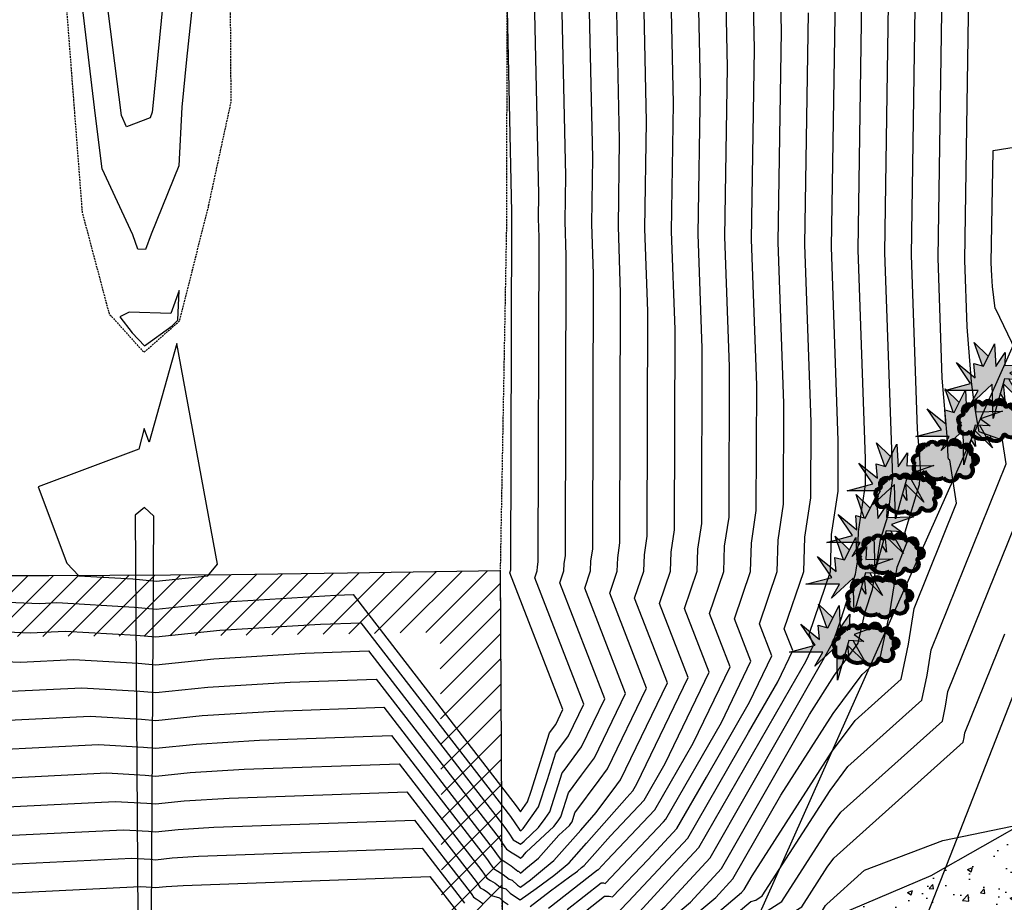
# Model space of a CAD drawing. Header units: feet. Extents: x 351431 to 355879, y 310968 to 329728.
# Tile 138 of 254: x 353400 to 353538, y 321731 to 321854. Entities that reach past the tile are written whole.
import ezdxf

# ---------------------------------------------------------------- set-up
doc = ezdxf.new("R2010")
doc.units = ezdxf.units.FT
doc.header["$MEASUREMENT"] = 0
doc.linetypes.add('D25', pattern=[0.375, 0.25, -0.125])
for name, color, linetype in [('EHID', 86, 'Continuous'), ('EHYSC', 161, 'Continuous'), ('ELID', 174, 'Continuous'), ('ELIG', 41, 'Continuous'), ('ELTCH-EG1', 253, 'Continuous'), ('ELTCN-EG1', 251, 'Continuous'), ('ELYCB-BACK', 5, 'Continuous'), ('ELYCB-FL', 2, 'Continuous'), ('ELYSP', 1, 'D25'), ('ELYSW-BACK', 2, 'Continuous'), ('ESIO', 4, 'Continuous'), ('ESMask', 155, 'Continuous'), ('ETUD', 4, 'Continuous')]:
    doc.layers.add(name, color=color, linetype=linetype)

# ---------------------------------------------------------------- blocks, each defined once
blk = doc.blocks.new('ESICTREE')
blk.add_lwpolyline([(-0.0228, 0.0326), (0.0086, 0.0955), (0.012, 0.0318), (0.0384, 0.0707), (0.0368, 0.0342), (0.1121, 0.0359), (0.0509, 0.0144), (0.0782, -0.0055), (0.036, -0.003), (0.0045, -0.1139), (0.002, -0.0179), (-0.0592, -0.0742), (-0.0369, -0.0353), (-0.1304, -0.0353), (-0.0584, -0.0162), (-0.0982, 0.0425), (-0.046, 0.0003), (-0.0493, 0.04)], close=True)
for points in [[(-0.0255, 0.0334), (-0.0485, 0.0988), (-0.0089, 0.0605)], [(0.0483, -0.0037), (0.084, -0.0667), (0.0324, -0.0157), (0.0368, -0.0626), (0.0245, -0.0432)]]:
    blk.add_lwpolyline(points)
at = {"layer": 'ESMask'}
for points in [[(-0.0255, 0.0334), (-0.0485, 0.0988), (-0.0228, 0.0326), (-0.0089, 0.0605)], [(-0.0228, 0.0326), (0.0086, 0.0955), (-0.0369, -0.0353), (0.002, -0.0179)], [(0.002, -0.0179), (0.0086, 0.0955), (0.036, -0.003), (0.012, 0.0318)], [(0.012, 0.0318), (0.0384, 0.0707), (0.036, -0.003), (0.0368, 0.0342)], [(-0.0369, -0.0353), (-0.0584, -0.0162), (-0.046, 0.0003), (-0.0982, 0.0425)], [(-0.046, 0.0003), (-0.0369, -0.0353), (-0.0493, 0.04), (-0.0228, 0.0326)], [(0.0368, 0.0342), (0.1121, 0.0359), (0.036, -0.003), (0.0509, 0.0144)], [(0.036, -0.003), (0.0509, 0.0144), (0.0782, -0.0055)], [(-0.0369, -0.0353), (-0.1304, -0.0353), (-0.0584, -0.0162)], [(-0.0369, -0.0353), (0.002, -0.0179), (-0.0592, -0.0742)], [(0.002, -0.0179), (0.036, -0.003), (0.0045, -0.1139)], [(0.0245, -0.0432), (0.0368, -0.0626), (0.0324, -0.0157)], [(0.0324, -0.0157), (0.036, -0.003), (0.084, -0.0667), (0.0483, -0.0037)]]:
    blk.add_solid(points, dxfattribs=at)
blk = doc.blocks.new('ESIDTREE')
blk.add_lwpolyline([(-0.0825, 0.0208, -0.658219), (-0.0543, 0.049, -0.594626), (-0.0245, 0.0498, -0.704437), (0.0052, 0.0498, -0.885068), (0.0416, 0.0438, -0.916303), (0.0721, 0.0223, -1.027393), (0.0751, -0.0141, -0.880235), (0.0364, -0.0431, -0.569977), (-0.0089, -0.052, -0.370407), (-0.061, -0.0364, -0.824221), (-0.0922, -0.0097, -0.566054), (-0.0825, 0.0208, -0.480508)], format="xyb")
at = {"layer": 'ESMask', "const_width": 0.01}
blk.add_lwpolyline([(-0.0779, 0.0227, -0.792768), (-0.0511, 0.0413, -0.768721), (-0.0289, 0.0473, 0.639322), (-0.0198, 0.0481, -0.704437), (0.0005, 0.0481, 0.72706), (0.01, 0.0484, -0.885068), (0.0366, 0.044, 0.713475), (0.0454, 0.0406, -0.916303), (0.0678, 0.0248, 0.615666), (0.0727, 0.0173, -1.027393), (0.0748, -0.0091, 0.556873), (0.0707, -0.0166, -0.880235), (0.04, -0.0396, 0.556256), (0.0317, -0.0414, -0.62875), (-0.0075, -0.0457, -0.457201), (-0.0599, -0.0275, -1.148825), (-0.0854, -0.0089, -0.666281), (-0.0814, 0.0159, 0.45741)], format="xyb", close=True, dxfattribs=at)
at = {"layer": 'ESMask'}
for points in [[(0.0105, 0.0432), (0.0168, 0.0574), (0.0348, 0.0399), (0.0336, 0.0548)], [(-0.0825, 0.0208), (-0.0543, 0.049), (0.0721, 0.0223), (0.0416, 0.0438)], [(-0.079, 0.0326), (-0.0729, 0.0238), (-0.0638, 0.0466), (-0.0573, 0.0372)], [(-0.0187, 0.044), (-0.0158, 0.0532), (-0.0004, 0.0423), (-0.0009, 0.052)], [(0.0445, 0.0383), (0.0562, 0.0462), (0.0628, 0.0226), (0.0702, 0.0328)], [(-0.0825, 0.0208), (-0.0922, -0.0097), (0.0721, 0.0223), (0.0751, -0.0141)], [(0.0704, -0.0072), (0.085, -0.004), (0.0691, 0.0173), (0.0823, 0.0154)], [(-0.087, -0.0082), (-0.0836, -0.0336), (0.0749, -0.0108), (0.0649, -0.0431)], [(-0.0495, -0.0328), (-0.05, -0.0434), (0.0292, -0.0385), (0.018, -0.0545)]]:
    blk.add_solid(points, dxfattribs=at)

msp = doc.modelspace()

# ---------------------------------------------------------------- hatches: boundary and pattern name
at = {"layer": 'EHID'}
h = msp.add_hatch(dxfattribs=at)
h.set_pattern_fill('ANSI31', color=256, scale=20, style=0)
h.set_pattern_definition([(45, (-214.0713, 26.4758), (-1.767766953, 1.767766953), [])])
h.paths.add_polyline_path([(353467.54, 321776.88), (353446.13, 321776.56), (353429.92, 321776.32), (353404.35, 321776.19), (353388.67, 321776.15), (353367.07, 321776.1), (353366.4, 321776.07), (353366.16, 321749.44), (353367.22, 321676.06), (353367.41, 321626.24), (353366.56, 321596.82), (353366.75, 321576.47), (353367.33, 321576.47), (353389.64, 321575.4), (353415.73, 321575.97), (353430.91, 321576.01), (353446.37, 321576.18), (353468.6, 321576.43), (353470.11, 321576.43), (353469.94, 321597.43), (353468.27, 321676.52), (353467.81, 321726.47)])
h.paths.add_polyline_path([(353430, 321767.83), (353446.25, 321768.07), (353459.09, 321768.26), (353459.32, 321726.41), (353459.78, 321676.4), (353461.45, 321597.31), (353461.55, 321584.85), (353446.27, 321584.67), (353430.85, 321584.5), (353415.63, 321584.46), (353389.75, 321583.9), (353375.17, 321584.6), (353375.06, 321596.74), (353375.9, 321626.13), (353375.71, 321676.14), (353374.65, 321749.46), (353374.82, 321767.62), (353388.69, 321767.66), (353404.39, 321767.7)], flags=16)
at = {"layer": 'EHYSC'}
h = msp.add_hatch(dxfattribs=at)
h.set_pattern_fill('AR-CONC', color=256, style=0)
h.set_pattern_definition([(50, (353481.464, 321714.261), (7.1726, -0.62752), [0.75, -8.25]), (355, (353481.464, 321714.261), (-1.3875, 7.52192), [0.6, -6.6]), (100.4514, (353482.062, 321714.209), (5.7851, 6.8944), [0.6374, -7.01142]), (46.184, (353481.464, 321716.261), (10.6724, -1.6552), [1.125, -12.375]), (96.6356, (353482.353, 321716.123), (9.3466, 9.7412), [0.9561, -10.5171]), (351.184, (353481.464, 321716.261), (9.3466, 9.7412), [0.9, -9.9]), (21, (353482.464, 321715.761), (5.96907, -4.0262), [0.75, -8.25]), (326, (353482.464, 321715.761), (2.43315, 7.2515), [0.6, -6.6]), (71.4514, (353482.9614, 321715.4255), (8.40223, 3.2253), [0.6374, -7.01142]), (37.5, (353481.464, 321714.261), (0.1216, 3.32894), [0, -6.52, 0, -6.7, 0, -6.625]), (7.5, (353481.464, 321714.261), (2.630695, 3.94412), [0, -3.82, 0, -6.37, 0, -2.525]), (327.5, (353479.234, 321714.261), (5.338224, -0.22555), [0, -2.5, 0, -7.8, 0, -10.35]), (317.5, (353478.234, 321714.261), (5.83186, 1.00105), [0, -3.25, 0, -5.18, 0, -7.35])])
h.paths.add_polyline_path([(353622.71, 321764.58), (353620.5, 321770.08), (353619.37, 321772.81), (353617.02, 321778.7), (353579.17, 321762.63), (353556.62, 321750.62), (353527.73, 321734.2), (353503.14, 321723.75), (353481.46, 321715.33), (353506, 321714.26, 0.0557), (353555.37, 321738.16), (353555.52, 321738.28), (353556.9, 321739.17), (353559.24, 321740.6), (353560.51, 321741.32), (353561.69, 321741.92), (353565.84, 321743.79), (353568.42, 321744.9), (353573.52, 321747), (353579.07, 321749.2), (353578.43, 321751.28)])

# ---------------------------------------------------------------- linework, layer by layer
at = {"layer": 'ELID'}
msp.add_lwpolyline([(353366.75, 321576.47), (353367.33, 321576.47), (353389.64, 321575.4), (353415.73, 321575.97), (353430.91, 321576.01), (353446.37, 321576.18), (353468.6, 321576.43), (353470.11, 321576.43), (353469.94, 321597.43), (353468.27, 321676.52), (353467.81, 321726.47), (353467.54, 321776.88), (353446.13, 321776.56), (353429.92, 321776.32), (353404.35, 321776.19), (353388.67, 321776.15), (353367.07, 321776.1), (353366.4, 321776.07), (353366.16, 321749.44), (353367.22, 321676.06), (353367.41, 321626.24), (353366.56, 321596.82), (353366.75, 321576.47)], dxfattribs=at)
at = {"layer": 'ELIG', "flags": 128}
msp.add_lwpolyline([(353417.76, 321785.71), (353416.44, 321784.66), (353416.81, 321728.37), (353418.71, 321728.45), (353419.03, 321784.54)], close=True, dxfattribs=at)
at = {"layer": 'ELTCH-EG1', "flags": 128}
for points, elevation in [([(353388.55, 321768.75), (353401.75, 321768.2), (353406.63, 321768.45), (353416.59, 321767.89), (353419.34, 321767.62), (353428.29, 321768.56), (353442.37, 321769.41), (353448.01, 321769.62), (353468.95, 321742.49), (353469.55, 321741.61), (353470.24, 321740.6), (353470.37, 321740.52), (353470.7, 321740.82), (353471.97, 321742.59), (353472.87, 321743.85), (353474.1, 321747.69), (353475.29, 321751.43), (353477.07, 321753.81), (353479.19, 321758.21), (353472.35, 321775.89), (353472.68, 321776.86), (353472.7, 321777.44), (353472.8, 321778.11), (353472.93, 321823.53), (353472.84, 321826.15), (353472.89, 321829.57), (353471.87, 321876.15)], 150), ([(353395.07, 321747.73), (353412.47, 321748.6), (353417.83, 321748.3), (353419.31, 321748.15), (353424.12, 321748.66), (353431.69, 321749.12), (353453.37, 321749.89), (353464.91, 321734.93), (353465.25, 321734.45), (353465.62, 321733.89), (353466.15, 321733.57), (353466.79, 321733.18), (353467.5, 321732.61), (353468.29, 321732.38), (353468.91, 321731.77), (353469.76, 321731.2), (353470.31, 321730.84), (353472.54, 321732.46), (353475.01, 321734.25), (353476.29, 321735.32), (353477.12, 321736.01), (353479.58, 321738.77), (353485.2, 321745.19), (353486.07, 321746.12), (353486.62, 321747.08), (353493.8, 321761.96), (353489.79, 321772.32), (353491.32, 321776.82), (353491.41, 321779.5), (353491.88, 321782.61), (353491.96, 321810.61), (353491.47, 321824.32), (353491.75, 321842.24), (353491.04, 321874.67)], 145), ([(353495.13, 321726.72), (353501.24, 321731.86), (353501.64, 321732.29), (353502.74, 321734.23), (353513.85, 321751.53), (353517.14, 321755.95), (353523.56, 321761.72), (353524.61, 321766.63), (353525.39, 321771.59), (353531.33, 321786.32), (353530.41, 321792.42), (353530.19, 321792.5), (353530.14, 321792.81), (353530.01, 321795.73), (353529.33, 321803.84), (353528.74, 321820.67), (353529.47, 321867.58)], 135), ([(353420.81, 321861.47), (353418.86, 321841.47), (353418.83, 321841.01), (353418.53, 321840.25), (353415.23, 321839), (353414.51, 321840.56), (353412.36, 321857.44)], 150), ([(353484.22, 321729.35), (353485.42, 321730.62), (353493.75, 321739.48), (353502.24, 321754.27), (353506.31, 321761.36), (353508.41, 321765.72), (353507.23, 321768.75), (353509.97, 321776.78), (353510.12, 321781.56), (353510.95, 321787.1), (353510.98, 321797.69), (353510.11, 321822.5), (353510.61, 321854.91)], 140)]:
    msp.add_lwpolyline(points, dxfattribs=dict(at, elevation=elevation))
at = {"layer": 'ELTCN-EG1', "flags": 128}
for points, elevation in [([(353526.28, 321791.05), (353526.2, 321792.72), (353525.87, 321796.69), (353525.01, 321821.04), (353525.69, 321865.04), (353525.54, 321872.01), (353526.29, 321873.46), (353525.15, 321915.27), (353524.86, 321922.09), (353523.15, 321965.4), (353523.21, 321971.48), (353522.08, 322015.6), (353521.56, 322021.65), (353515.74, 322066.3), (353511.4, 322081.46), (353511.11, 322088.57), (353507.26, 322097.77), (353507.69, 322106.12), (353506, 322146.62), (353505.9, 322154.77), (353499.88, 322202.49), (353499.7, 322206.95), (353495.28, 322254.1)], 136), ([(353388.48, 321764.6), (353400.41, 321764.11), (353407.8, 321764.48), (353416.84, 321763.97), (353419.34, 321763.73), (353427.46, 321764.58), (353440.23, 321765.35), (353449.09, 321765.67), (353468.14, 321740.98), (353468.69, 321740.17), (353469.32, 321739.26), (353470.18, 321738.73), (353470.34, 321738.63), (353470.83, 321739.08), (353472.86, 321740.97), (353473.77, 321742.24), (353474.43, 321743.15), (353476.18, 321748.63), (353476.42, 321748.96), (353478.88, 321752.26), (353482.11, 321758.96), (353475.84, 321775.18), (353476.41, 321776.85), (353476.44, 321777.85), (353476.62, 321779.01), (353476.73, 321820.95), (353476.56, 321825.78), (353476.66, 321832.1), (353475.7, 321875.86)], 149), ([(353399.08, 321760.02), (353408.97, 321760.51), (353417.09, 321760.05), (353419.33, 321759.84), (353426.62, 321760.6), (353438.1, 321761.29), (353450.16, 321761.73), (353467.33, 321739.47), (353467.83, 321738.74), (353468.39, 321737.92), (353469.17, 321737.44), (353470.12, 321736.86), (353470.32, 321736.7), (353470.7, 321737.02), (353471.14, 321737.5), (353473.76, 321739.95), (353475.01, 321741.11), (353475.58, 321741.9), (353475.98, 321742.46), (353477.06, 321745.84), (353478.88, 321748.28), (353480.7, 321750.72), (353485.03, 321759.71), (353479.33, 321774.46), (353480.14, 321776.85), (353480.18, 321778.27), (353480.43, 321779.91), (353480.54, 321818.36), (353480.29, 321825.42), (353480.43, 321834.64), (353479.54, 321875.56)], 148), ([(353426.58, 321876.47), (353423.63, 321848.41), (353422.98, 321841.74), (353422.54, 321833.53), (353418.67, 321823.95), (353417.88, 321821.84), (353416.81, 321821.87), (353416.12, 321823.85), (353411.83, 321833.12), (353410.89, 321840.51), (353406.71, 321875.72)], 151), ([(353396.41, 321751.83), (353411.3, 321752.57), (353417.58, 321752.22), (353419.31, 321752.05), (353424.95, 321752.64), (353433.83, 321753.18), (353452.3, 321753.84), (353465.72, 321736.45), (353466.11, 321735.88), (353466.55, 321735.23), (353467.16, 321734.86), (353467.9, 321734.41), (353468.73, 321733.74), (353469.18, 321733.62), (353469.91, 321732.89), (353470.32, 321732.61), (353471.72, 321733.63), (353473.7, 321735.27), (353474.98, 321736.34), (353478.79, 321740.62), (353480.92, 321743.06), (353483.82, 321746.94), (353484.32, 321747.62), (353490.88, 321761.21), (353486.3, 321773.03), (353487.6, 321776.83), (353487.67, 321779.09), (353488.06, 321781.71), (353488.15, 321813.19), (353487.74, 321824.69), (353487.98, 321839.71), (353487.21, 321874.97)], 146), ([(353397.74, 321755.92), (353410.13, 321756.54), (353417.33, 321756.13), (353419.32, 321755.94), (353425.79, 321756.62), (353435.96, 321757.23), (353451.23, 321757.78), (353466.53, 321737.96), (353466.97, 321737.31), (353467.47, 321736.58), (353468.17, 321736.15), (353469.01, 321735.63), (353469.96, 321734.88), (353470.06, 321734.85), (353470.33, 321734.58), (353471.1, 321735.23), (353472.84, 321736.68), (353475.71, 321739.89), (353476.7, 321740.82), (353477.17, 321741.25), (353477.38, 321741.55), (353477.54, 321741.76), (353477.94, 321743.04), (353481.35, 321747.61), (353482.51, 321749.17), (353487.95, 321760.46), (353482.82, 321773.75), (353483.87, 321776.84), (353483.93, 321778.68), (353484.25, 321780.81), (353484.34, 321815.78), (353484.02, 321825.05), (353484.2, 321837.17), (353483.37, 321875.26)], 147), ([(353471.68, 321729.9), (353474.52, 321732.13), (353477.19, 321734.07), (353478.3, 321734.88), (353478.88, 321735.36), (353479.25, 321735.67), (353480.37, 321736.92), (353482.91, 321739.82), (353487.61, 321744.79), (353490.56, 321749.93), (353496.72, 321762.71), (353493.28, 321771.6), (353495.05, 321776.81), (353495.15, 321779.91), (353495.69, 321783.51), (353495.76, 321808.02), (353495.2, 321823.96), (353495.52, 321844.77), (353494.87, 321874.38)], 144), ([(353474.27, 321729.69), (353481.1, 321735.07), (353481.15, 321735.07), (353481.19, 321735.06), (353482.41, 321736.35), (353489.14, 321743.46), (353494.5, 321752.79), (353499.64, 321763.46), (353496.77, 321770.89), (353498.78, 321776.8), (353498.89, 321780.33), (353499.51, 321784.4), (353499.57, 321805.44), (353498.93, 321823.59), (353499.29, 321847.31), (353498.71, 321874.08)], 143), ([(353476.85, 321729.48), (353481.6, 321733.22), (353481.94, 321733.22), (353482.2, 321733.16), (353490.33, 321741.76), (353490.68, 321742.14), (353498.43, 321755.65), (353502.56, 321764.22), (353500.26, 321770.18), (353502.51, 321776.8), (353502.64, 321780.74), (353503.32, 321785.3), (353503.37, 321802.86), (353502.65, 321823.23), (353503.06, 321849.84), (353502.54, 321873.78)], 142), ([(353479.43, 321729.27), (353482.1, 321731.37), (353482.73, 321731.37), (353483.21, 321731.25), (353488.17, 321736.5), (353492.21, 321740.81), (353496.34, 321748), (353502.37, 321758.5), (353505.49, 321764.97), (353503.75, 321769.46), (353506.24, 321776.79), (353506.38, 321781.15), (353507.14, 321786.2), (353507.18, 321800.27), (353506.38, 321822.86), (353506.84, 321852.38), (353506.37, 321873.49)], 141), ([(353497.39, 321726.29), (353502.56, 321730.64), (353503.23, 321730.81), (353504.16, 321731.39), (353513.64, 321746.15), (353516.14, 321749.52), (353526.45, 321758.79), (353527.21, 321762.28), (353527.76, 321765.8), (353538.28, 321791.86), (353537.78, 321795.15), (353534.47, 321796.3), (353534.26, 321797.64), (353533.82, 321800.07), (353533.44, 321803.29), (353532.8, 321810.99), (353532.47, 321820.31), (353533.24, 321870.11)], 134), ([(353379.12, 321719.59), (353401.01, 321719.38), (353428.96, 321719.49), (353434.47, 321719.44), (353468.88, 321719.3), (353472.1, 321720.46), (353483.16, 321724.84), (353489.92, 321727.29), (353490.6, 321727.58), (353494.11, 321730.53), (353498.45, 321735.25), (353510.74, 321756.78), (353514.26, 321762.27), (353517.59, 321766.74), (353518.55, 321771.15), (353519.55, 321774.25), (353520.24, 321778.24), (353520.71, 321781.27), (353521.76, 321784.68), (353522.31, 321789.23), (353522.4, 321789.8), (353522.4, 321789.93), (353521.29, 321821.4), (353521.92, 321862.51)], 137), ([(353394.22, 321720.56), (353425.99, 321720.69), (353429.67, 321720.66), (353468.87, 321720.5), (353471.03, 321721.28), (353483.68, 321726.3), (353487.92, 321727.83), (353488.34, 321728.01), (353490.54, 321729.86), (353496.86, 321736.73), (353512.67, 321764.44), (353514.04, 321766.83), (353514.18, 321767.07), (353514.25, 321767.22), (353514.21, 321767.32), (353515.14, 321770.04), (353517.19, 321776.4), (353517.29, 321776.98), (353517.47, 321778.13), (353517.6, 321782.38), (353518.58, 321788.9), (353518.59, 321792.52), (353517.56, 321821.77), (353518.15, 321859.98)], 138), ([(353388.62, 321772.89), (353403.08, 321772.3), (353405.46, 321772.42), (353416.34, 321771.81), (353419.35, 321771.52), (353429.13, 321772.54), (353444.51, 321773.47), (353446.94, 321773.56), (353469.75, 321744), (353470.33, 321743.16), (353471.32, 321744.54), (353471.81, 321746.07), (353474.41, 321754.22), (353475.26, 321755.36), (353476.27, 321757.46), (353468.86, 321776.6), (353468.95, 321776.87), (353468.96, 321777.03), (353468.99, 321777.22), (353469.12, 321826.11), (353469.11, 321826.51), (353469.12, 321827.04), (353468.45, 321857.51)], 151), ([(353387.42, 321721.75), (353423.02, 321721.9), (353424.87, 321721.88), (353468.85, 321721.7), (353469.96, 321722.1), (353484.19, 321727.75), (353485.91, 321728.37), (353486.08, 321728.44), (353486.97, 321729.19), (353492.05, 321734.72), (353495.28, 321738.15), (353508.14, 321760.55), (353510.24, 321764.21), (353511.33, 321766.47), (353510.72, 321768.03), (353513.7, 321776.77), (353513.86, 321781.97), (353514.77, 321788), (353514.79, 321795.1), (353513.83, 321822.13), (353514.38, 321857.44)], 139), ([(353544.13, 321798.23), (353536.84, 321813.49), (353536.75, 321813.57), (353536.38, 321816.65), (353536.26, 321818.14), (353536.19, 321819.94), (353536.44, 321835.68), (353556.34, 321838.83)], 133), ([(353421.4, 321812.89), (353415.6, 321813.05), (353414.28, 321812.38), (353416, 321810.17), (353417.74, 321808.35), (353421.61, 321811.16), (353422.39, 321811.92), (353422.6, 321816.09), (353421.4, 321812.89)], 152), ([(353418.41, 321794.87), (353417.7, 321796.76), (353416.93, 321793.87), (353402.86, 321788.61), (353406.87, 321777.95), (353408.54, 321776.15), (353416.1, 321775.73), (353419.36, 321775.41), (353426.62, 321776.17), (353427.97, 321777.79), (353422.24, 321808.68), (353418.41, 321794.87)], 152), ([(353377.87, 321715.12), (353428.18, 321714.63), (353440.84, 321714.68), (353453.67, 321714.55), (353468.94, 321714.49), (353476.39, 321717.16), (353481.1, 321719.03), (353497.96, 321725.14), (353499.65, 321725.86), (353503.32, 321728.94), (353504.82, 321729.33), (353506.91, 321730.63), (353513.43, 321740.78), (353515.15, 321743.1), (353529.35, 321755.86), (353529.8, 321757.92), (353530.12, 321760.01), (353545.22, 321797.39)], 133), ([(353378.81, 321718.47), (353407.8, 321718.19), (353431.93, 321718.29), (353439.27, 321718.22), (353468.9, 321718.1), (353473.17, 321719.63), (353482.65, 321723.39), (353491.93, 321726.75), (353492.87, 321727.15), (353497.68, 321731.2), (353500.04, 321733.77), (353506.74, 321745.51), (353514.05, 321756.9), (353518.13, 321762.37), (353520.66, 321764.64), (353522.02, 321770.98), (353523.02, 321777.38), (353524.39, 321780.78), (353524.16, 321782.32), (353526.17, 321788.93), (353526.28, 321791.05)], 136), ([(353377.55, 321714.01), (353434.97, 321713.44), (353443.81, 321713.48), (353458.47, 321713.33), (353468.95, 321713.29), (353477.46, 321716.34), (353480.58, 321717.58), (353499.96, 321724.6), (353501.91, 321725.43), (353504.08, 321727.25), (353506.41, 321727.85), (353509.67, 321729.87), (353513.22, 321735.41), (353514.16, 321736.67), (353532.25, 321752.93), (353532.39, 321753.57), (353532.49, 321754.22), (353538.07, 321768.04)], 132), ([(353393.73, 321743.64), (353413.64, 321744.63), (353418.07, 321744.38), (353419.3, 321744.26), (353423.28, 321744.68), (353429.56, 321745.06), (353454.44, 321745.95), (353464.11, 321733.42), (353464.39, 321733.01), (353464.7, 321732.55), (353465.14, 321732.28), (353465.68, 321731.95), (353466.27, 321731.48), (353467.4, 321731.15), (353467.91, 321730.65), (353468.6, 321730.19)], 144), ([(353392.4, 321739.55), (353414.8, 321740.66), (353418.32, 321740.46), (353419.29, 321740.37), (353422.45, 321740.7), (353427.42, 321741), (353455.51, 321742.01), (353463.3, 321731.91), (353463.52, 321731.58), (353463.78, 321731.21), (353464.13, 321730.99), (353464.56, 321730.73), (353465.05, 321730.34)], 143), ([(353377.24, 321712.89), (353441.77, 321712.26), (353446.78, 321712.28), (353463.27, 321712.11), (353468.97, 321712.09), (353478.53, 321715.52), (353480.07, 321716.13), (353501.97, 321724.06), (353504.17, 321725), (353504.84, 321725.56), (353508.01, 321726.37), (353512.42, 321729.11), (353513.01, 321730.04), (353513.17, 321730.25), (353518.46, 321735), (353529.4, 321739.17), (353540.45, 321741.42)], 131), ([(353391.06, 321735.45), (353415.97, 321736.69), (353418.57, 321736.54), (353419.28, 321736.47), (353421.62, 321736.72), (353425.28, 321736.94), (353456.58, 321738.06), (353462.49, 321730.4)], 142), ([(353389.73, 321731.36), (353417.14, 321732.72), (353418.81, 321732.62), (353419.28, 321732.58), (353420.78, 321732.73), (353423.15, 321732.88), (353457.65, 321734.12), (353461.69, 321728.89)], 141)]:
    msp.add_lwpolyline(points, dxfattribs=dict(at, elevation=elevation))
at = {"layer": 'ELYCB-BACK', "flags": 128}
msp.add_lwpolyline([(353555.37, 321738.16, -0.0557), (353506, 321714.26), (353482.25, 321707.09, -0.05502), (353426.76, 321700.19), (353376.68, 321700.18), (353350.04, 321699.96, -0.097427), (353308.41, 321707.37), (353306.56, 321708.15), (353304.57, 321709.08), (353302.62, 321710.06), (353298.71, 321712.16), (353257.38, 321735.37, 0.083208)], format="xyb", dxfattribs=at)
at = {"layer": 'ELYCB-FL', "flags": 128}
msp.add_lwpolyline([(353555.73, 321737.56, -0.053382), (353506.28, 321713.51), (353482.47, 321706.41, -0.058084), (353426.78, 321699.67), (353376.7, 321699.54), (353350.09, 321699.37, -0.111092), (353308.14, 321706.77), (353306.26, 321707.57), (353304.23, 321708.51), (353302.25, 321709.49), (353298.26, 321711.57), (353257.07, 321734.85, 0.085094)], format="xyb", dxfattribs=at)
at = {"layer": 'ELYSP', "flags": 128}
for points in [[(351862.52, 329554.66), (351868.48, 329538.31), (351869.42, 329535.95), (351870.63, 329533.34), (351871.84, 329531.02), (351898.68, 329481.43), (351924.63, 329434.28), (351928.34, 329428.36), (351931.88, 329424.34), (351933, 329422.54), (351952.19, 329389.41), (351978.48, 329342.28), (352004.81, 329294.75), (352030.84, 329247.33), (352060.63, 329194.08), (352086.79, 329146.62), (352116.65, 329092.67), (352140.95, 329048.32), (352164.81, 329004.89), (352188.15, 328962.14), (352212.85, 328916.49), (352228.2, 328887.95), (352236.33, 328872.41), (352258.49, 328829.36), (352280.54, 328783.38), (352290.03, 328762.79), (352309.71, 328719.23), (352329.72, 328673.69), (352349.1, 328626.81), (352367.07, 328581.15), (352373.57, 328564.01), (352390.32, 328517.88), (352406.22, 328471.17), (352421.7, 328424.27), (352436.86, 328376.11), (352450.25, 328329.8), (352462.61, 328281.12), (352475.09, 328231.87), (352486.25, 328185.11), (352496.74, 328135.09), (352505.62, 328086.27), (352514.54, 328033.94), (352521.76, 327989.77), (352531.3, 327933.73), (352538.7, 327889.39), (352547.72, 327833.41), (352554.93, 327789.91), (352563.81, 327734.73), (352571.11, 327689.55), (352579.84, 327635.26), (352587.38, 327589.57), (352596.28, 327533.25), (352603.29, 327489.34), (352612.56, 327432.99), (352619.66, 327389.61), (352628.79, 327333.57), (352636.36, 327289.78), (352645.14, 327234.58), (352652.62, 327189.46), (352661.63, 327134.08), (352668.69, 327089.35), (352675.89, 327044.48), (352682.73, 327000.59), (352686.56, 326976.32), (352694.26, 326927.21), (352698.66, 326895.64), (352706.97, 326847.16), (352714.25, 326799.55), (352722.48, 326747.2), (352729.75, 326701.34), (352737.97, 326649.53), (352746.56, 326595.61), (352754.07, 326548.63), (352762.09, 326498.76), (352770.28, 326448.66), (352778.28, 326399.02), (352786.42, 326348.21), (352794.41, 326298.89), (352802.47, 326248.63), (352810.51, 326199.31), (352818.65, 326148.92), (352826.64, 326099.4), (352835.05, 326048.43), (352843, 325999.3), (352851.33, 325946.41), (352858.97, 325899.03), (352867.02, 325848.86), (352874.94, 325799.46), (352883.36, 325747.23), (352891.16, 325699.21), (352899.48, 325647.1), (352907.27, 325599.21), (352915.42, 325548.05), (352923.22, 325499.12), (352931.65, 325447.72), (352940.42, 325398.62), (352949.15, 325347.91), (352957.47, 325299.11), (352966.11, 325246.23), (352973.26, 325199.22), (352981.71, 325147.47), (352989.51, 325099.49), (352994.9, 325068.59), (353000.4, 325032.81), (353006.91, 324993.6), (353012.12, 324957.22), (353021.58, 324898.88), (353029.63, 324849.76), (353037.69, 324799.9), (353045.8, 324751.02), (353054.11, 324701.43), (353062.02, 324652.29), (353070.04, 324602.96), (353077.96, 324553.87), (353085.91, 324505.09), (353094.14, 324454.84), (353102.2, 324406.14), (353110.06, 324356.36), (353118.02, 324307.22), (353125.92, 324257.7), (353133.91, 324207.71), (353141.65, 324159.13), (353149.64, 324109.53), (353157.86, 324060.15), (353165.85, 324010.86), (353173.75, 323961.19), (353181.54, 323912.02), (353189.31, 323862.86), (353197.18, 323812.79), (353205.17, 323763.84), (353213.16, 323713.91), (353220.85, 323664.89), (353228.93, 323615.88), (353236.82, 323566.31), (353244.93, 323517.07), (353252.73, 323467.46), (353260.77, 323417.72), (353268.41, 323368.86), (353276.49, 323319.6), (353284.34, 323270.41), (353292.33, 323221.36), (353299.99, 323171.68), (353307.93, 323122.47), (353316.1, 323072.76), (353323.86, 323023.29), (353332.53, 322971.2), (353340.22, 322922.22), (353347.13, 322874.57), (353353.74, 322823.54), (353359.62, 322773.77), (353365.17, 322724.35), (353370.3, 322674.05), (353375.32, 322625.03), (353379.87, 322575.18), (353384.18, 322525.33), (353387.85, 322475.76), (353391.39, 322426.12), (353394.47, 322376.08), (353397.29, 322326.88), (353399.17, 322276.61), (353401.08, 322227.34), (353402.1, 322175.29), (353403.06, 322127.63), (353403.66, 322075.2), (353403.64, 322026.39), (353403.67, 321975.84), (353403.97, 321926.36), (353403.89, 321875.83), (353404, 321870.12), (353405.85, 321868.24), (353409.01, 321827.04), (353412.79, 321812.81), (353417.65, 321807.44), (353422.66, 321811.83), (353426.67, 321827.75), (353429.86, 321842.46), (353429.64, 321876.49), (353429.54, 321926.15), (353429.75, 321976.4), (353429.79, 322027.56), (353429.97, 322076.64), (353429.72, 322128.27), (353429.25, 322177.1), (353428.85, 322227.79), (353428.22, 322277.97), (353427.15, 322328.04), (353425.56, 322378.43), (353423.62, 322427.85), (353421.45, 322478.53), (353418.44, 322525.97), (353414.47, 322578.5), (353410.55, 322629.29), (353406.58, 322678.66), (353401.12, 322728.54), (353395.2, 322777.93), (353389.23, 322827.82), (353382.69, 322878.03), (353375.18, 322928.17), (353367.76, 322976.62), (353359.81, 323029.14), (353352.32, 323077.72), (353344.64, 323128.12), (353336.86, 323177.53), (353329.17, 323226.11), (353321.25, 323275.45), (353313.08, 323325.09), (353304.98, 323374.58), (353296.9, 323424.28), (353289.12, 323472.69), (353281.01, 323522.56), (353272.96, 323571.98), (353264.82, 323621.91), (353256.83, 323670.94), (353248.87, 323720.32), (353240.85, 323769.6), (353233.06, 323818.82), (353224.88, 323868.78), (353216.97, 323917.79), (353209, 323967.62), (353201.01, 324016.34), (353192.87, 324065.93), (353184.88, 324115.09), (353176.89, 324164.41), (353168.84, 324213.83), (353160.97, 324263.08), (353152.94, 324312.58), (353144.91, 324361.58), (353136.98, 324411.25), (353129.01, 324459.9), (353120.97, 324509.72), (353111.8, 324559.29), (353103.71, 324608.2), (353096.64, 324657.7), (353088.4, 324707.05), (353080.52, 324756.9), (353072.54, 324806.18), (353064.63, 324854.91), (353056.29, 324905.17), (353046.88, 324963), (353040.5, 325001.65), (353034.51, 325038.43), (353032.08, 325056.91), (353025.4, 325088.03), (353026.74, 325090.76), (353025.08, 325099.84), (353017.26, 325149.09), (353009.07, 325199.67), (353001.18, 325249.31), (352992.9, 325300.49), (352985.13, 325349.2), (352977.11, 325399.98), (352969.08, 325449.2), (352960.89, 325500.26), (352953.27, 325549.21), (352944.97, 325600.34), (352937.08, 325649), (352928.75, 325700.88), (352920.89, 325749.35), (352912.73, 325800.14), (352904.9, 325849.4), (352896.71, 325900.39), (352888.84, 325949.1), (352880.4, 326000.29), (352872.64, 326049.08), (352864.39, 326099.28), (352856.34, 326149.02), (352848.26, 326199.2), (352840.19, 326249.08), (352832.22, 326298.89), (352824.01, 326349.18), (352815.93, 326399.61), (352807.57, 326449.38), (352799.67, 326499.18), (352791.56, 326549.6), (352782.84, 326599.22), (352774.42, 326655.56), (352766.72, 326704.51), (352759.08, 326752.71), (352751.12, 326803.37), (352743.48, 326851.72), (352736.98, 326891.46), (352731.78, 326926.57), (352723.7, 326979.14), (352719.25, 327005.2), (352712.08, 327050.01), (352704.85, 327094.46), (352697.35, 327139.97), (352688.23, 327195.49), (352680.89, 327240.25), (352672.13, 327294.7), (352664.68, 327340.33), (352655.67, 327395.92), (352648.53, 327439.83), (352639.52, 327495.27), (352632.47, 327539.74), (352623.57, 327595.47), (352616.32, 327639.82), (352607.25, 327696.56), (352600.2, 327740.15), (352591.08, 327795.89), (352583.74, 327839.91), (352574.34, 327896.71), (352567.07, 327939.86), (352557.56, 327996.32), (352550.22, 328040.19), (352541.44, 328091.31), (352531.4, 328143.34), (352531.45, 328143.34), (352520.62, 328192.63), (352509.03, 328240.63), (352496.55, 328290.59), (352483.55, 328339.04), (352470.58, 328386.05), (352455.86, 328435.02), (352438.97, 328481.36), (352424.2, 328530.36), (352407.62, 328575.42), (352400.09, 328594.71), (352382.61, 328639.43), (352363.23, 328687.59), (352344.26, 328731.71), (352323.27, 328778.58), (352313.92, 328797.66), (352289.67, 328845.52), (352266.59, 328888.4), (352258.52, 328902.89), (352241.23, 328932.66), (352222.63, 328964.17), (352215.23, 328975.86), (352188.32, 329018), (352161.34, 329060.22), (352134.23, 329102.69), (352100.69, 329155.16), (352074.93, 329201.67), (352045.48, 329255.23), (352019.65, 329301.99), (351992.93, 329350.38), (351967.17, 329397.28), (351942.01, 329443.17), (351916.49, 329489.9), (351902.82, 329514.6), (351891.6, 329531.22), (351884.34, 329540.62), (351870.15, 329558.58, 1.1946), (351862.45, 329554.85)], [(353506.07, 320824.63), (353503.46, 320782.93), (353500.33, 320734.19), (353496.72, 320684.2), (353492.59, 320634.9), (353491.44, 320617.73), (353490.07, 320613.94), (353488.23, 320610.83), (353485.39, 320609.95), (353482.76, 320611.04), (353479.98, 320615.57), (353479.45, 320631.47), (353477.93, 320681.47), (353476.75, 320731.4), (353477.14, 320781.23), (353475.6, 320830.9), (353475.05, 320881.16), (353473.84, 320931.06), (353473.13, 320980.79), (353472.12, 321030.46), (353471.6, 321080.76), (353470.75, 321126.76), (353470.2, 321176.51), (353470.34, 321226.57), (353470.3, 321276.6), (353470.42, 321326.93), (353470.07, 321376.61), (353469.79, 321426.34), (353469.66, 321476.68), (353469.55, 321526.41), (353468.6, 321576.43), (353468.52, 321598.95), (353468.45, 321626.72), (353468.27, 321676.52), (353467.81, 321726.47), (353467.54, 321776.88), (353468.44, 321826.58), (353468.46, 321876.42), (353468.45, 321926.8), (353468.74, 321976.5), (353468.89, 322026.7), (353468.61, 322076.57), (353468.69, 322126.86), (353468.12, 322177.91), (353468.07, 322228.83), (353467.13, 322279.49), (353466.13, 322329.72), (353465.57, 322380.46), (353467.33, 322399.86), (353463.16, 322430.33), (353462.19, 322452.44), (353464.18, 322454.33), (353466.4, 322453.41), (353467.86, 322451.3), (353470.73, 322430.56), (353475.53, 322389.79), (353477.12, 322380.89), (353485.47, 322330.41), (353494.99, 322279.71), (353505.44, 322229.24), (353517.18, 322177.56), (353527.93, 322131.21), (353539.12, 322084.25), (353549.65, 322038.19), (353561.08, 321984.22), (353570.67, 321936.62), (353581.84, 321888.51), (353593.53, 321842.65), (353597.88, 321829.06), (353598.93, 321829.77), (353603.67, 321819.8), (353618.98, 321779.46), (353621.27, 321773.51), (353622.41, 321770.79), (353624.6, 321765.24), (353631, 321749.5, -0.81762), (353626.57, 321744.87, 0.225016), (353562.44, 321740.06), (353561.32, 321739.48), (353560.13, 321738.79), (353557.94, 321737.38), (353556.65, 321736.5), (353556.41, 321736.35, -0.055037), (353506.64, 321712.25), (353482.87, 321705.1, -0.057493), (353426.83, 321698.34), (353376.72, 321698.15), (353350.13, 321698.02, -0.107748), (353307.72, 321705.54), (353305.8, 321706.34), (353303.72, 321707.3), (353301.68, 321708.28), (353297.59, 321710.38), (353256.32, 321733.62, 0.086105), (353224.98, 321746.78), (353215.34, 321749.34, -0.76876), (353213.59, 321755.37), (353217.2, 321759.92), (353222.34, 321767.76), (353224.39, 321770.95), (353227.2, 321775.44), (353227.7, 321776.28), (353228.54, 321777.87), (353229.93, 321780.77), (353230.31, 321781.64), (353231.05, 321783.56), (353232.42, 321786.94), (353233.04, 321788.67), (353233.18, 321789.15), (353233.97, 321791.88), (353235.59, 321797.86), (353237.15, 321803.91), (353246.82, 321852.63), (353256.31, 321901.06), (353264.08, 321941.01), (353267.01, 321950.8), (353268.3, 321950.28), (353268.82, 321949.99), (353274.47, 321986.46), (353284.88, 322036.97), (353296.01, 322088.82), (353306.5, 322140.61), (353315.06, 322190.84), (353321.92, 322241.88), (353326.28, 322296.1), (353328.87, 322347.75), (353330.09, 322390.37), (353330.34, 322462.82), (353329.91, 322524.55), (353328.65, 322562.41), (353329.67, 322567.85), (353332.43, 322571.37), (353335.15, 322572.35), (353339.03, 322571.06), (353342.59, 322568.32), (353346.33, 322523.2), (353348.78, 322473.96), (353353.15, 322424.64), (353356.11, 322374.67), (353358.7, 322325.49), (353360.94, 322276.17), (353362.5, 322225.99), (353363.61, 322176.73), (353364.65, 322127.05), (353365.16, 322078.18), (353365.95, 322028.24), (353365.04, 321978.64), (353365.03, 321929.34), (353365.16, 321879.64), (353365.54, 321825.59), (353367.07, 321776.1), (353367.15, 321725.83), (353367.22, 321676.06), (353367.41, 321626.24), (353367.33, 321576.47), (353366.92, 321526.51), (353366.08, 321476.15), (353365.92, 321426.76), (353366.14, 321376.02), (353366.62, 321326.46), (353366.55, 321276.13), (353366.95, 321225.84), (353366.97, 321176.2), (353366.94, 321125.87), (353366.88, 321076.23), (353367.03, 321026.23), (353367.23, 320975.65), (353367.48, 320929.85), (353367.29, 320884.96), (353364.76, 320882.42), (353361.73, 320882.17), (353360.44, 320885.86), (353355.3, 320929.84), (353349.12, 320979.72), (353343.95, 321029.62), (353339.92, 321061.4), (353331.62, 321117.06), (353322.97, 321169.11), (353312.96, 321219.73), (353301.05, 321272.58), (353289.15, 321323.44), (353274.08, 321374.63), (353256.71, 321422.68), (353238.85, 321469.1), (353220.66, 321519.3), (353216.16, 321526.6, -0.085093), (353210.74, 321536.42), (353198.56, 321569.49), (353198.18, 321570.56), (353196.06, 321575.58), (353194.93, 321578.26), (353192.68, 321583.25), (353192.35, 321583.87), (353181.13, 321603.22), (353180.63, 321604.37, -0.788542), (353185.33, 321608.86), (353186.17, 321608.68), (353197.23, 321606.24), (353207.96, 321603.97), (353208.94, 321603.77), (353209.85, 321603.64), (353210.32, 321603.62), (353211.07, 321603.66), (353220.23, 321604.62), (353223.1, 321604.99), (353226.03, 321605.46), (353227.54, 321605.75), (353229.09, 321606.08), (353230.71, 321606.45), (353231.75, 321606.73), (353232.74, 321607.02), (353233.68, 321607.34), (353235.47, 321608.03), (353237.19, 321608.79), (353240.69, 321610.46), (353242.61, 321611.34), (353243.64, 321611.83), (353245.84, 321612.97), (353248.03, 321614.19), (353258.79, 321620.96, -0.075575), (353319.38, 321646.59), (353344.98, 321652.13, -0.021543), (353378.57, 321655.14), (353385.61, 321655.28), (353424.79, 321655.26), (353466.24, 321655.6), (353474.26, 321655.59), (353477.62, 321655.42), (353479.27, 321655.29), (353480.93, 321655.11), (353482.44, 321654.88), (353486.36, 321654.11), (353488.78, 321653.59), (353491.14, 321653.04), (353493.5, 321652.45), (353495.94, 321651.79), (353498.55, 321651.04), (353500.97, 321650.3), (353502.45, 321649.79), (353503.88, 321649.26), (353505.31, 321648.68), (353506.78, 321648.03), (353508.33, 321647.3), (353509.83, 321646.56), (353513.09, 321644.87), (353516.46, 321643.06), (353522.24, 321639.84), (353524.72, 321638.42), (353557.73, 321617.72, 0.125973), (353589.54, 321606.37), (353590.74, 321606.15, -0.61117), (353594.14, 321598.29), (353583.39, 321580.29), (353580.64, 321575.1), (353580.1, 321574.02), (353579.32, 321572.33), (353577.96, 321569.33), (353577.26, 321567.63), (353576.92, 321566.68), (353575.82, 321563.48), (353574.52, 321559.54), (353573.92, 321557.57), (353573.34, 321555.5), (353572.77, 321553.27), (353572.5, 321552.11), (353571.98, 321549.55), (353571.5, 321546.87), (353570.76, 321542.2), (353570.47, 321540.19), (353569.57, 321532.63), (353564, 321484.74), (353558.21, 321435.29), (353555.42, 321411.56), (353552.45, 321401.62), (353551.17, 321402.26), (353550.58, 321402.5), (353548.63, 321384.55), (353543.21, 321334.67), (353537.78, 321284.94), (353532.06, 321233.97), (353527.37, 321182.77), (353524.09, 321132.73), (353520.99, 321082.39), (353518.21, 321030.45), (353515.38, 320980.99), (353512.3, 320929.94), (353509.4, 320880.56), (353506.02, 320824.87)]]:
    msp.add_lwpolyline(points, format="xyb", dxfattribs=at)
at = {"layer": 'ELYSW-BACK', "flags": 128}
msp.add_lwpolyline([(353617.02, 321778.7), (353579.17, 321762.63), (353556.62, 321750.62), (353527.73, 321734.2), (353503.14, 321723.75), (353479.57, 321714.72), (353468.98, 321710.66), (353450.66, 321710.7), (353376.59, 321710.58), (353349.6, 321710.54), (353343.27, 321710.56, -0.158373), (353316.87, 321719.6), (353315.3, 321720.78), (353313.63, 321722.07), (353310.17, 321724.87), (353306.78, 321727.7), (353303.79, 321730.27), (353300.02, 321733.58), (353288.77, 321746.1, 0.097664), (353245.42, 321781.15), (353237.47, 321784.29), (353235.23, 321788.12)], format="xyb", dxfattribs=at)
at = {"layer": 'ETUD', "linetype": 'ByBlock', "lineweight": -2}
for points in [[(353498.45, 321716.98), (353683.25, 322131.04)], [(353499.11, 321657.01), (353683.96, 322128.7)]]:
    msp.add_lwpolyline(points, dxfattribs=at)

# ---------------------------------------------------------------- block references
at = {"layer": 'ESIO', "xscale": 50, "yscale": 50, "zscale": 50}
for name, p in [('ESICTREE', (353536.22, 321803.87)), ('ESICTREE', (353532.14, 321797.41)), ('ESIDTREE', (353536.23, 321797.85)), ('ESICTREE', (353522.55, 321789.83)), ('ESIDTREE', (353529.89, 321792.23)), ('ESIDTREE', (353524.65, 321787.58)), ('ESICTREE', (353519.7, 321782.61)), ('ESIDTREE', (353522.31, 321779.12)), ('ESICTREE', (353516.79, 321776.76)), ('ESIDTREE', (353520.7, 321773.2)), ('ESICTREE', (353514.46, 321767.27)), ('ESIDTREE', (353518.77, 321766.55))]:
    msp.add_blockref(name, p, dxfattribs=at)

doc.saveas('drawing.dxf')
